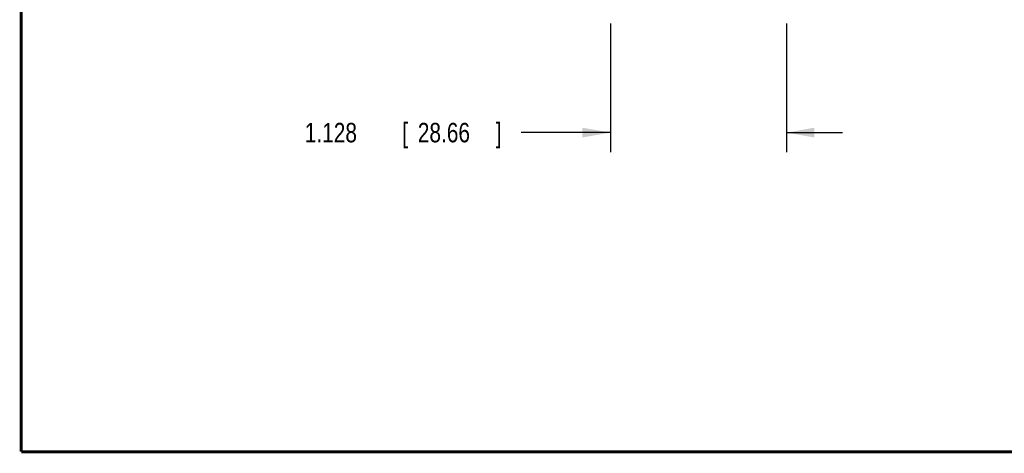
# Model space of a CAD drawing. Header units: inches. Extents: x 0.2 to 16.8, y 0.1 to 10.8.
# Tile 1 of 24: x 0.2 to 6.6, y 0.2 to 3. Entities that reach past the tile are written whole.
import ezdxf

# ---------------------------------------------------------------- set-up
doc = ezdxf.new("R2010")
doc.units = ezdxf.units.IN
doc.header["$LTSCALE"] = 0.935
doc.header["$MEASUREMENT"] = 0
doc.layers.get('0').update_dxf_attribs({"linetype": 'CONTINUOUS'})
doc.layers.add('DIMENSIONS', color=7, linetype='CONTINUOUS')
doc.styles.get("Standard").update_dxf_attribs({"font": 'txt', "width": 0.8})
doc.dimstyles.new('DIMSTYLE_1', dxfattribs={"dimtxt": 0.125, "dimasz": 0.18, "dimexe": 0.18, "dimexo": 0.0625, "dimgap": 0.09, "dimtad": 0, "dimtih": 1, "dimtoh": 1, "dimdec": 3, "dimzin": 4, "dimdsep": 46, "dimtxsty": 'STANDARD', "dimblk": '_FILLED', "dimblk1": '_FILLED', "dimblk2": '_FILLED', "dimcen": 0.09, "dimadec": 0, "dimazin": 0, "dimtp": 0.01, "dimtm": 0.01, "dimtfac": 1, "dimtdec": 3, "dimtofl": 0, "dimtmove": 0, "dimatfit": 3, "dimldrblk": '_FILLED', "dimfxl": 1, "dimtolj": 1, "dimtzin": 4, "dimarcsym": 0})

# ---------------------------------------------------------------- blocks, each defined once
blk = doc.blocks.new('_FILLED')
at = {"color": 0, "linetype": 'BYBLOCK'}
blk.add_solid([(0, 0), (-1, 0.174), (-1, -0.174)], dxfattribs=at)
blk = doc.blocks.new('*D0')
at = {"layer": 'DIMENSIONS', "color": 2, "linetype": 'CONTINUOUS'}
for p, q in [((4.0294, 3.0069), (4.0294, 2.1823)), ((5.1575, 3.0069), (5.1575, 2.1823)), ((4.0294, 2.3073), (3.4561, 2.3073)), ((5.1575, 2.3073), (5.5175, 2.3073))]:
    blk.add_line(p, q, dxfattribs=at)
at = {"layer": 'DIMENSIONS', "color": 2, "linetype": 'CONTINUOUS', "xscale": 0.18, "yscale": 0.18, "zscale": 0.18}
blk.add_blockref('_FILLED', (4.0294, 2.3073), dxfattribs=at)
at = {"layer": 'DIMENSIONS', "color": 2, "linetype": 'CONTINUOUS', "xscale": 0.18, "yscale": 0.18, "zscale": 0.18, "rotation": 180}
blk.add_blockref('_FILLED', (5.1575, 2.3073), dxfattribs=at)
at = {"layer": 'DIMENSIONS', "color": 2, "linetype": 'CONTINUOUS', "width": 0.8}
for s, p in [('1.128', (2.0686, 2.2448)), ('[', (2.6936, 2.2448)), ('28.66', (2.7936, 2.2448)), (']', (3.2936, 2.2448))]:
    blk.add_text(s, height=0.125, dxfattribs=at).set_placement(p)

msp = doc.modelspace()

# ---------------------------------------------------------------- linework, layer by layer
at = {"color": 7, "linetype": 'CONTINUOUS', "const_width": 0.02}
for points in [[(0.25, 10.7586), (0.25, 0.2586)], [(0.25, 0.2586), (16.75, 0.2586)]]:
    msp.add_lwpolyline(points, dxfattribs=at)

# ---------------------------------------------------------------- dimensions: what is measured, and where the dimension line sits
at = {"layer": 'DIMENSIONS', "color": 2, "linetype": 'CONTINUOUS'}
dim = msp.add_linear_dim(base=(4.0294, 2.3073), p1=(5.1575, 3.0069), p2=(4.0294, 3.0069), angle=180, dimstyle='DIMSTYLE_1', dxfattribs=at)
dim.commit()
dim.dimension.update_dxf_attribs({"geometry": '*D0', "text_midpoint": (2.7311, 2.3073), "dimtype": 160})

doc.saveas('drawing.dxf')
